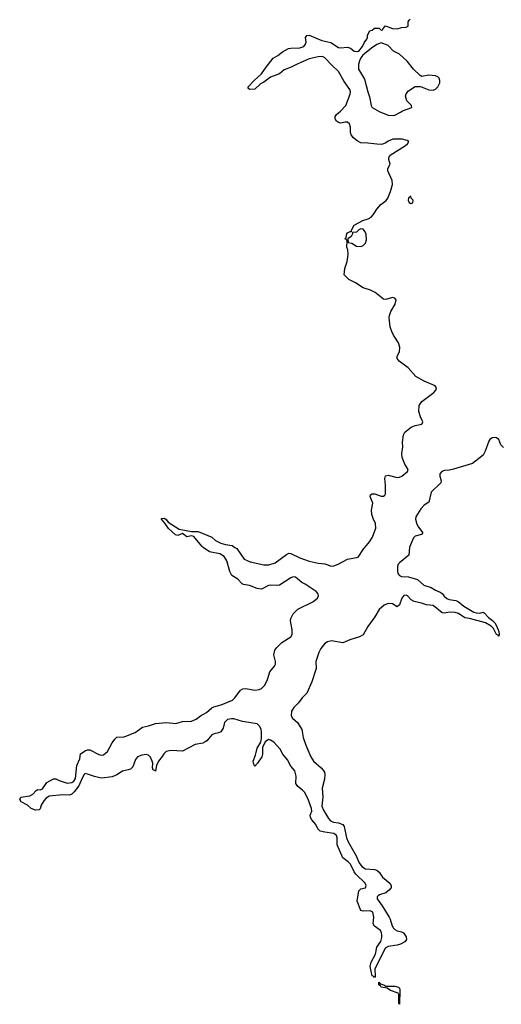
# Model space of a CAD drawing. Header units: inches. Extents: x 2380427 to 2580949, y 385907 to 546039.
# Tile 86 of 121: x 2529289 to 2533552, y 445958 to 454668. Entities that reach past the tile are written whole.
import ezdxf

# ---------------------------------------------------------------- set-up
doc = ezdxf.new("R2010")
doc.units = ezdxf.units.IN
doc.header["$MEASUREMENT"] = 0
for name, color, linetype in [('C5424', 7, 'Continuous'), ('C5434', 7, 'Continuous'), ('C5435', 7, 'Continuous')]:
    doc.layers.add(name, color=color, linetype=linetype)

msp = doc.modelspace()

# ---------------------------------------------------------------- linework, layer by layer
at = {"layer": 'C5424', "color": 5, "elevation": 20}
msp.add_lwpolyline([(2530000, 447960.8), (2529950, 447971.8), (2529890, 447995.1), (2529870, 447998.4), (2529860.5, 447990), (2529842.4, 447957.6), (2529811.8, 447890), (2529770, 447836.4), (2529750, 447817.7), (2529730, 447806.9), (2529670, 447809.8), (2529550, 447798), (2529520.6, 447779.4), (2529501.7, 447758.3), (2529479, 447721), (2529470, 447686), (2529462, 447678), (2529430, 447675.3), (2529390, 447688.7), (2529358.7, 447718.7), (2529302.7, 447750), (2529289.2, 447770), (2529299, 447790), (2529378.3, 447801.7), (2529404.5, 447815.5), (2529435.3, 447850), (2529450, 447857.3), (2529470, 447856), (2529490, 447864.7), (2529530, 447919.3), (2529590, 447952.7), (2529610, 447953.1), (2529638.3, 447938.3), (2529710, 447915.3), (2529750, 447920.4), (2529768.6, 447931.4), (2529784.6, 447955.4), (2529793.8, 448070), (2529820.4, 448130), (2529827.2, 448172.8), (2529870, 448201.3), (2529890, 448210.3), (2529910, 448208.2), (2529990, 448166.4), (2530000, 448163.4)], dxfattribs=at)
at = {"layer": 'C5434', "color": 5, "elevation": 20}
for points in [[(2532739.5, 450000), (2532732.9, 449930), (2532650, 449862), (2532639.7, 449850), (2532633.5, 449830), (2532631.8, 449790), (2532635.8, 449770), (2532650.4, 449750), (2532670, 449743), (2532730, 449739.8), (2532810, 449715), (2532865.1, 449665.1), (2532930, 449645.5), (2532970, 449621.5), (2533010, 449605), (2533030, 449591.6), (2533047.6, 449567.6), (2533070, 449548), (2533090, 449539.2), (2533149.3, 449529.3), (2533170, 449520.2), (2533221.3, 449481.3), (2533310, 449428.1), (2533330, 449419.7), (2533360.7, 449419.3), (2533390, 449426), (2533400.9, 449420.9), (2533438.2, 449378.2), (2533473.8, 449353.8), (2533493.5, 449333.5), (2533510, 449305.5), (2533530, 449254.8), (2533534.3, 449230), (2533530, 449214), (2533523.3, 449223.3), (2533510, 449229.6), (2533482.5, 449282.5), (2533461.7, 449301.7), (2533412.6, 449332.6), (2533270.7, 449370.7), (2533230, 449375.6), (2533173.7, 449413.7), (2533142.8, 449422.8), (2533092.3, 449427.7), (2533050, 449417.8), (2533030, 449420.2), (2532950, 449485.9), (2532890, 449490.5), (2532845.8, 449505.8), (2532780.4, 449520.4), (2532754.8, 449534.8), (2532723.1, 449570), (2532710, 449577.1), (2532690, 449574), (2532673, 449550), (2532650, 449492), (2532630, 449474.5), (2532590, 449499.7), (2532550, 449503.1), (2532515.3, 449490), (2532470, 449451.6), (2532433.4, 449386.6), (2532370, 449298.9), (2532330, 449225), (2532297.4, 449210), (2532210, 449182.9), (2532150, 449156.4), (2532050, 449172.2), (2532015.1, 449164.9), (2531990, 449149.7), (2531954.6, 449105.4), (2531936.3, 449070), (2531911.4, 448990), (2531912.4, 448927.6), (2531874.1, 448810), (2531830.7, 448710), (2531790.2, 448670), (2531755.8, 448624.2), (2531716, 448584), (2531694.6, 448550), (2531693.1, 448510), (2531702.5, 448490), (2531748.6, 448450), (2531786.7, 448390), (2531798.6, 448318.6), (2531820.5, 448250), (2531866.1, 448146.1), (2531890.1, 448110), (2531956.3, 448050), (2531975.6, 448030), (2531987.2, 448010), (2531990.9, 447990), (2531986.5, 447950), (2531966, 447870), (2531970.9, 447790.9), (2531964.6, 447710), (2531976.8, 447676.8), (2532023, 447603), (2532041.6, 447581.6), (2532068.2, 447568.2), (2532110, 447564.7), (2532150, 447549.2), (2532162.5, 447530), (2532181, 447430), (2532195.5, 447395.5), (2532266, 447270), (2532292.5, 447210), (2532316.7, 447176.7), (2532350, 447155.7), (2532430, 447150.2), (2532450, 447143.6), (2532470, 447127.4), (2532501.7, 447081.7), (2532566.7, 447030), (2532578.1, 447010), (2532578.3, 446990), (2532562.9, 446970), (2532530, 446943.4), (2532472.7, 446927.3), (2532461.1, 446918.9), (2532453.7, 446910), (2532454, 446890), (2532498, 446830), (2532558.4, 446730), (2532569.2, 446710), (2532581.7, 446661.7), (2532595.5, 446635.5), (2532610, 446619.7), (2532630, 446607.8), (2532670, 446598.2), (2532684.9, 446590), (2532710, 446554), (2532713.2, 446530), (2532699.3, 446510), (2532660.5, 446490), (2532630, 446480.8), (2532550.1, 446469.9), (2532524.6, 446455.4), (2532431.6, 446270), (2532434.6, 446205.4), (2532430, 446195.3), (2532424.8, 446204.8), (2532409.7, 446210), (2532390, 446291.3), (2532401.2, 446330), (2532437.5, 446402.5), (2532450, 446462.4), (2532486.1, 446513.9), (2532495.1, 446550), (2532493.7, 446573.7), (2532491.2, 446591.2), (2532482, 446610), (2532429.2, 446650), (2532417, 446670), (2532424.1, 446730), (2532413.8, 446773.8), (2532390, 446784.5), (2532330, 446780.8), (2532310, 446787.3), (2532276.1, 446870), (2532290, 446962.4), (2532310, 446979.1), (2532351, 446989), (2532356.3, 447010), (2532348.4, 447030), (2532264.3, 447110), (2532249.9, 447129.9), (2532216.6, 447196.6), (2532197.1, 447217.1), (2532150, 447253), (2532098, 447370), (2532099.4, 447430), (2532092.2, 447452.2), (2532069.9, 447469.9), (2531990, 447479.3), (2531950, 447490.7), (2531926.8, 447510), (2531909.8, 447550), (2531873.8, 447590), (2531862.9, 447610), (2531861.4, 447630), (2531873.7, 447666.3), (2531871.9, 447690), (2531844.3, 447764.3), (2531811.6, 447831.6), (2531792.9, 447852.9), (2531750, 447885.2), (2531732.6, 447910), (2531736.7, 447976.7), (2531723.9, 448023.9), (2531690, 448065.8), (2531659.4, 448119.4), (2531619.8, 448170), (2531593.9, 448213.9), (2531537.9, 448277.9), (2531510, 448295.6), (2531490, 448300.9), (2531460.5, 448279.5), (2531439.7, 448230), (2531437.4, 448170), (2531432.1, 448147.9), (2531395.3, 448090), (2531370, 448064.5), (2531367.1, 448067.1), (2531357.7, 448090), (2531356.4, 448110), (2531377.3, 448162.7), (2531390, 448222.4), (2531424.2, 448275.8), (2531428.5, 448311.5), (2531430.6, 448370), (2531426.9, 448390), (2531415.4, 448415.4), (2531390, 448439.5), (2531260.3, 448460.3), (2531183.7, 448483.7), (2531164.7, 448484.7), (2531130, 448476.5), (2531102.2, 448450), (2531090, 448401.3), (2531070.4, 448369.6), (2531050, 448358.3), (2531010, 448350.5), (2530990, 448341.6), (2530946.2, 448290), (2530930, 448278.8), (2530910, 448269.4), (2530843.7, 448256.3), (2530730, 448196.1), (2530630, 448203.9), (2530585.4, 448194.6), (2530565, 448175), (2530550, 448149.7), (2530516.9, 448110), (2530499.6, 448070), (2530490, 448021.2), (2530486.2, 448026.2), (2530469.9, 448030), (2530465.2, 448050), (2530467.9, 448090), (2530463.2, 448110), (2530445.6, 448145.6), (2530430, 448161.4), (2530410, 448166.8), (2530370, 448163.2), (2530333, 448147), (2530315.1, 448124.9), (2530290, 448058.3), (2530270, 448039.1), (2530250, 448030.7), (2530198.9, 448021.1), (2530150, 447989.1), (2530107.7, 447970), (2530017, 447957), (2530000, 447960.8)], [(2530000, 448163.4), (2530010, 448160.4), (2530030, 448164.4), (2530065.7, 448194.3), (2530108.2, 448270), (2530130, 448302.4), (2530150, 448321.7), (2530210, 448324), (2530230, 448330.2), (2530310, 448361.5), (2530376.2, 448410), (2530430, 448420.1), (2530490, 448441.1), (2530590, 448451), (2530670, 448441.6), (2530730, 448459), (2530810, 448463.2), (2530850, 448480.6), (2530890, 448511), (2530941.9, 448538.1), (2530990, 448580.2), (2531007.8, 448590), (2531072.9, 448607.1), (2531171.7, 448648.3), (2531192.4, 448667.6), (2531243.7, 448736.3), (2531265.4, 448750), (2531290, 448751.6), (2531370, 448735.6), (2531410, 448742.7), (2531430, 448752.5), (2531458, 448782), (2531481.6, 448830), (2531502.3, 448897.7), (2531544.3, 448950), (2531552.3, 448967.7), (2531553.9, 448990), (2531538.4, 449050), (2531547.4, 449090), (2531565.5, 449114.5), (2531610, 449158), (2531690, 449209.4), (2531701.7, 449230), (2531701.3, 449270), (2531687.1, 449350), (2531690, 449370.2), (2531709.4, 449410.6), (2531750, 449452.9), (2531883, 449517), (2531926.3, 449550), (2531934.7, 449570), (2531930.5, 449590), (2531914, 449610), (2531815.6, 449675.6), (2531787, 449690), (2531730, 449735.5), (2531710, 449738.2), (2531690, 449731.7), (2531590, 449666.1), (2531570, 449661.3), (2531510, 449666.7), (2531490, 449661.5), (2531430, 449631.3), (2531390, 449636.2), (2531323.6, 449663.6), (2531270, 449670.9), (2531257.3, 449677.3), (2531219.7, 449719.7), (2531167.8, 449750), (2531150, 449787.6), (2531122.1, 449882.1), (2531097.8, 449917.8), (2531062.1, 449942.1), (2530970, 449960.3), (2530914.3, 450000)], [(2531194.5, 450000), (2531210, 449989), (2531276, 449896), (2531330, 449871.5), (2531450, 449845.8), (2531493.3, 449846.7), (2531550, 449863.5), (2531650, 449938.1), (2531670, 449948.1), (2531690, 449946.8), (2531768, 449908), (2531850, 449878.6), (2531930, 449859.8), (2531990, 449855.8), (2532050, 449834.7), (2532070, 449836.2), (2532109.5, 449850), (2532190, 449897), (2532286.5, 449913.5), (2532334.3, 449990), (2532342.7, 450000)]]:
    msp.add_lwpolyline(points, dxfattribs=at)
msp.add_lwpolyline([(2532530, 446117.3), (2532610, 446118.3), (2532640.7, 446110), (2532650, 446100.7), (2532654.9, 446085.1), (2532650, 445958), (2532645.2, 445965.2), (2532646, 446046), (2532638, 446058), (2532570, 446081.6), (2532542, 446102), (2532489.5, 446110), (2532482, 446122), (2532468, 446130), (2532466.6, 446153.4), (2532480.4, 446140.4), (2532511, 446130)], close=True, dxfattribs=at)
at = {"layer": 'C5435', "color": 5, "elevation": 20}
for points in [[(2532342.7, 450000), (2532384.2, 450050), (2532411, 450090), (2532442, 450170), (2532438.4, 450210), (2532416.5, 450256.5), (2532406.6, 450290), (2532404.3, 450330), (2532414.9, 450390), (2532392.1, 450450), (2532395.2, 450464.8), (2532410, 450473.9), (2532432.4, 450472.4), (2532490, 450453.5), (2532510, 450451.6), (2532519.7, 450460.3), (2532525.7, 450474.3), (2532525.6, 450550), (2532519.7, 450610), (2532526, 450634), (2532550, 450638.4), (2532630, 450617.6), (2532650, 450620.3), (2532671.3, 450630), (2532720.5, 450670), (2532728, 450690), (2532697, 450737), (2532675.8, 450795.8), (2532670.4, 450830), (2532679.7, 450890), (2532678.4, 450930), (2532685.4, 450994.6), (2532699.5, 451020.5), (2532755.6, 451064.4), (2532790, 451079.1), (2532849.8, 451090.2), (2532856.5, 451110), (2532836, 451156), (2532822, 451202), (2532826, 451254), (2532849.9, 451290.1), (2532954.6, 451370), (2532973.3, 451390), (2532978.2, 451410), (2532967.6, 451430), (2532869.8, 451469.8), (2532795.1, 451510), (2532727, 451587), (2532647.2, 451647.2), (2532629.4, 451669.4), (2532629.2, 451690), (2532652, 451730), (2532653.3, 451770), (2532641.6, 451810), (2532598, 451878), (2532582.9, 451910), (2532569.3, 451950), (2532560.7, 452030), (2532562, 452050), (2532574.9, 452085.1), (2532612.7, 452150), (2532621.2, 452190), (2532617, 452197), (2532610, 452204), (2532590, 452209.2), (2532530, 452193.2), (2532510, 452196), (2532434.5, 452254.5), (2532394.6, 452274.6), (2532330, 452296.9), (2532261, 452341), (2532201.2, 452370), (2532161.2, 452410), (2532167, 452467), (2532188, 452530), (2532196.2, 452590), (2532192.5, 452632.5), (2532185.6, 452654.4), (2532187.3, 452707.3), (2532182, 452722), (2532168, 452730), (2532178, 452742), (2532185.6, 452774.4), (2532190, 452782), (2532214, 452794), (2532226, 452794), (2532226, 452806), (2532250, 452851.3), (2532327.2, 452892.8), (2532372.7, 452907.3), (2532398.9, 452921.1), (2532418.7, 452941.3), (2532450, 452990.8), (2532485.8, 453034.2), (2532532.1, 453067.9), (2532549, 453090), (2532572.5, 453147.5), (2532589, 453210), (2532584.7, 453244.7), (2532548, 453330), (2532548, 453350), (2532568, 453390), (2532555.3, 453430), (2532558, 453450), (2532568, 453470), (2532703.9, 453556.1), (2532721.2, 453570), (2532733.6, 453590), (2532718.5, 453598.5), (2532674, 453610), (2532591.4, 453611.4), (2532550, 453594.6), (2532530, 453579), (2532510, 453570.5), (2532490, 453565), (2532450, 453565.8), (2532370, 453575.9), (2532310, 453578.1), (2532276.2, 453596.2), (2532242.8, 453622.8), (2532223.2, 453650), (2532218.3, 453670), (2532217.1, 453717.1), (2532207.2, 453747.2), (2532190, 453760.5), (2532170, 453762.4), (2532130, 453753.3), (2532110, 453758.7), (2532094.5, 453770), (2532081.6, 453790), (2532081.6, 453810), (2532094, 453830), (2532130, 453859.5), (2532174.5, 453910), (2532213.3, 454010), (2532216.1, 454030), (2532210.6, 454050), (2532159.9, 454119.9), (2532112.5, 454210), (2532047.8, 454267.8), (2531991, 454331), (2531970, 454341.4), (2531930, 454340.2), (2531850, 454321.7), (2531744.6, 454275.4), (2531692.6, 454247.4), (2531630, 454225.6), (2531588.4, 454190), (2531510, 454158.4), (2531450, 454116.2), (2531419.3, 454100.7), (2531370, 454054), (2531326, 454050), (2531316.4, 454056.4), (2531308.7, 454070), (2531364, 454130), (2531430.9, 454189.1), (2531470, 454248.2), (2531534, 454326), (2531575.1, 454350), (2531616.6, 454383.4), (2531668.1, 454411.9), (2531690, 454416.5), (2531770, 454417.7), (2531803.5, 454430), (2531820.4, 454450), (2531823.5, 454470), (2531818, 454510), (2531831.9, 454528.1), (2531850, 454530.4), (2531963.3, 454483.3), (2532044.6, 454464.6), (2532110, 454422.6), (2532130, 454419.2), (2532190, 454425.4), (2532216.3, 454416.3), (2532250, 454390.3), (2532274.9, 454385.1), (2532290, 454390.6), (2532323.7, 454430), (2532337.2, 454462.8), (2532363.1, 454496.9), (2532368.7, 454510), (2532368.7, 454531.3), (2532388, 454570), (2532410, 454574), (2532430, 454594), (2532471.6, 454591.6), (2532490, 454574), (2532502, 454578), (2532506, 454590), (2532528, 454612), (2532590, 454591), (2532630, 454587.3), (2532670, 454598), (2532710, 454601), (2532728, 454610), (2532728.7, 454650), (2532736.5, 454663.5), (2532746.3, 454673.7)], [(2533570, 450882.9), (2533548.2, 450908.2), (2533530, 450954), (2533508.7, 450968.7), (2533490, 450971.8), (2533470, 450967.6), (2533450, 450953.4), (2533441.2, 450938.8), (2533408.3, 450850), (2533390, 450815.7), (2533297.2, 450742.8), (2533130, 450691.8), (2533090, 450682.9), (2533050, 450680.2), (2533024.5, 450670), (2533009.4, 450649.4), (2533007.9, 450630), (2533020.3, 450590), (2533017, 450570), (2532930.8, 450489.2), (2532910, 450399.7), (2532870, 450372.8), (2532839.8, 450340.2), (2532795.1, 450270), (2532793.4, 450250), (2532804.6, 450204.6), (2532818.2, 450178.2), (2532856.5, 450130), (2532855.2, 450124.8), (2532845.2, 450114.8), (2532790, 450098.5), (2532774.9, 450085.1), (2532739.6, 450000.4), (2532739.5, 450000)], [(2530914.3, 450000), (2530900.3, 450010), (2530830, 450096.3), (2530810, 450103.5), (2530770, 450094.5), (2530730, 450123.7), (2530690, 450106.4), (2530668, 450110), (2530605.5, 450165.5), (2530574.5, 450214.5), (2530543.6, 450250), (2530545.4, 450254.6), (2530570, 450259.5), (2530590, 450244.9), (2530604, 450224), (2530700.3, 450160.3), (2530810, 450140.3), (2530870, 450140.2), (2530990, 450090.3), (2531021.8, 450061.8), (2531070, 450037.2), (2531110, 450026), (2531170, 450017.3), (2531194.5, 450000)]]:
    msp.add_lwpolyline(points, dxfattribs=at)
for points in [[(2532490, 454462), (2532450, 454448.7), (2532403.4, 454416.6), (2532326.6, 454353.4), (2532308.5, 454331.5), (2532296.2, 454303.8), (2532288, 454270), (2532287.5, 454230), (2532341.2, 454141.2), (2532369.5, 454030), (2532386.3, 453986.3), (2532399.8, 453910), (2532410, 453890.3), (2532470, 453854.2), (2532550, 453823), (2532590, 453819.1), (2532610, 453824.3), (2532661.1, 453850), (2532677.2, 453862.8), (2532759.3, 453890), (2532758, 453910), (2532717.2, 453950), (2532705.2, 453990), (2532709.3, 454010.7), (2532730, 454038), (2532790, 454078), (2532836.9, 454076.9), (2532910, 454048.2), (2532950, 454043.8), (2532970, 454054), (2532990, 454074.8), (2533007, 454110), (2533007, 454130), (2533000.9, 454150), (2532990, 454162.7), (2532970, 454172), (2532910, 454178), (2532850, 454164), (2532832.9, 454172.9), (2532774, 454230), (2532720.2, 454300.2), (2532650, 454364), (2532598, 454390), (2532550, 454438)], [(2532750, 453106), (2532731.3, 453088.7), (2532726.8, 453070), (2532736, 453050), (2532750, 453042), (2532770, 453046.8), (2532771.4, 453071.4), (2532755.3, 453090)], [(2532310, 452818), (2532290, 452808), (2532270, 452788), (2532234, 452786), (2532234, 452774), (2532222, 452750), (2532194, 452730), (2532198, 452698), (2532230, 452692), (2532270, 452664.7), (2532310, 452661), (2532330, 452671.3), (2532348.7, 452690), (2532359, 452721), (2532355.3, 452770), (2532348, 452790), (2532330, 452815.3)]]:
    msp.add_lwpolyline(points, close=True, dxfattribs=at)

doc.saveas('drawing.dxf')
